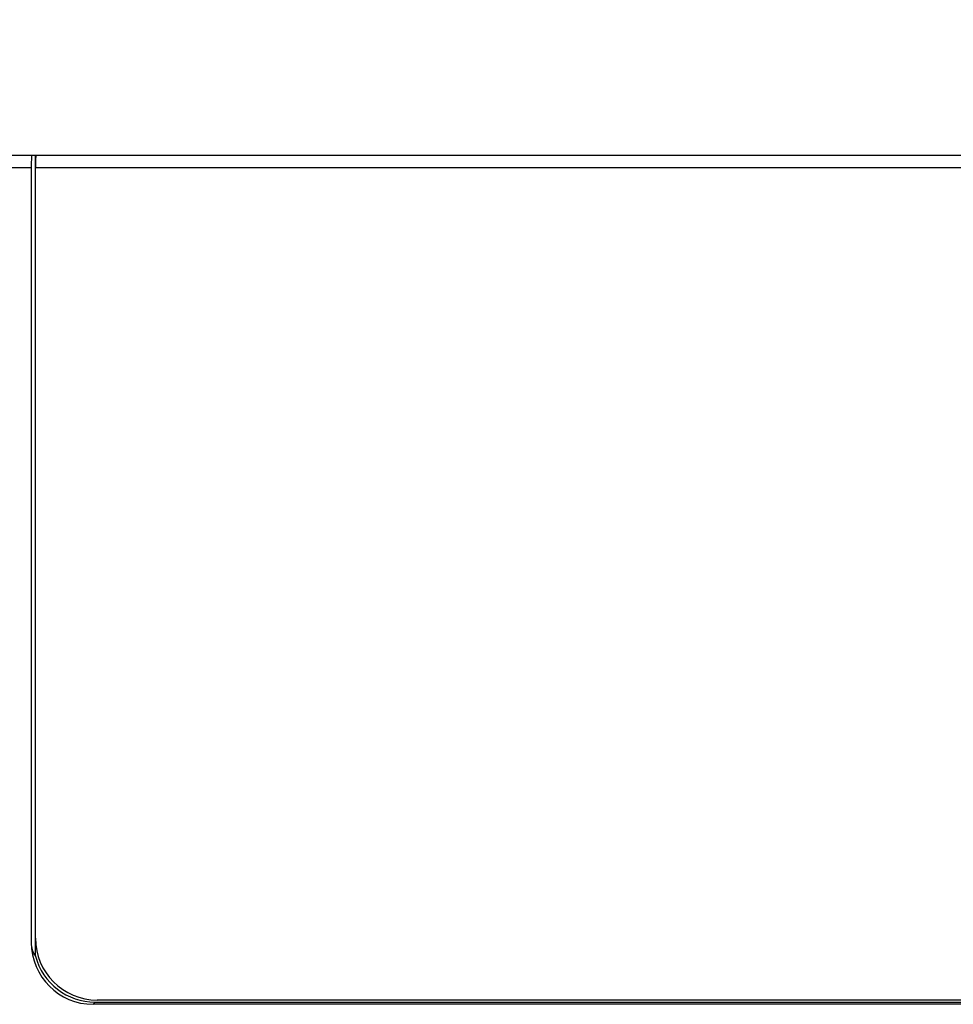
# Model space of a CAD drawing. Header units: millimetres. Extents: x 0 to 1706, y 0 to 575.
# Tile 22 of 32: x 1069 to 1092, y 447 to 471. Entities that reach past the tile are written whole.
import ezdxf

# ---------------------------------------------------------------- set-up
doc = ezdxf.new("R2010")
doc.units = ezdxf.units.MM
doc.header["$LTSCALE"] = 30.734
doc.header["$PDMODE"] = 3
doc.header["$PDSIZE"] = 2
doc.layers.get('0').update_dxf_attribs({"linetype": 'CONTINUOUS'})
doc.layers.get('Defpoints').update_dxf_attribs({"linetype": 'CONTINUOUS'})
doc.layers.add('03___PRT_ALL_CURVES', color=7, linetype='CONTINUOUS')
doc.layers.add('标注', color=2, linetype='CONTINUOUS')
doc.styles.get("Standard").update_dxf_attribs({"font": 'txt', "width": 0.707})
doc.dimstyles.get("Standard").update_dxf_attribs({"dimtxt": 7, "dimasz": 4, "dimexe": 2, "dimexo": 0, "dimtad": 0, "dimtih": 1, "dimtoh": 1, "dimdec": 1, "dimdsep": 46, "dimtxsty": 'Standard', "dimcen": 0.09, "dimclrt": 256, "dimadec": 0, "dimazin": 2, "dimtp": 0.01, "dimtm": 0.01, "dimtfac": 1, "dimtdec": 1, "dimtofl": 0, "dimtmove": 0, "dimatfit": 3, "dimfxl": 0, "dimtolj": 1, "dimarcsym": 0})

# ---------------------------------------------------------------- blocks, each defined once
blk = doc.blocks.new('*D90')
at = {"layer": 'Defpoints', "color": 0}
for p in [(1112.871, 476.281), (1067.371, 467.388), (1112.871, 467.388)]:
    blk.add_point(p, dxfattribs=at)
at = {"layer": '标注', "color": 0, "lineweight": -2}
for p, q in [((1067.371, 467.388), (1067.371, 478.281)), ((1112.871, 467.388), (1112.871, 478.281)), ((1071.371, 476.281), (1082.073, 476.281)), ((1108.871, 476.281), (1098.17, 476.281))]:
    blk.add_line(p, q, dxfattribs=at)
at = {"layer": '标注', "color": 0}
for points in [[(1071.371, 476.948), (1071.371, 475.615), (1067.371, 476.281)], [(1108.871, 475.615), (1108.871, 476.948), (1112.871, 476.281)]]:
    blk.add_solid(points, dxfattribs=at)
at = {"layer": '标注', "insert": (1090.121, 476.281), "char_height": 7, "attachment_point": 5}
blk.add_mtext('\\A1;45.5', dxfattribs=at)

msp = doc.modelspace()

# ---------------------------------------------------------------- linework, layer by layer
at = {"linetype": 'Continuous'}
for p, q in [((1067.671, 467.688), (1112.571, 467.688)), ((1069.371, 467.38), (1069.371, 467.688)), ((1105.356, 467.68), (1069.386, 467.68)), ((1067.371, 467.388), (1069.269, 467.388)), ((1069.269, 467.388), (1069.269, 448.584)), ((1069.371, 448.688), (1069.371, 467.38)), ((1105.371, 467.38), (1069.371, 467.38)), ((1069.371, 448.253), (1069.371, 448.688)), ((1070.768, 447.085), (1070.82, 447.137)), ((1103.975, 447.085), (1070.768, 447.085)), ((1070.82, 447.137), (1103.922, 447.137)), ((1103.871, 447.188), (1070.871, 447.188))]:
    msp.add_line(p, q, dxfattribs=at)
msp.add_arc((1070.871, 448.688), 1.5, 180, 270, dxfattribs=at)
for centre, major_axis, ratio, start_param, end_param in [((1069.284, 467.388), (0, 0.3), 0.051186, 0, 1.570796), ((1069.386, 467.38), (0, 0.3), 0.05, 0, 1.570796), ((1072.341, 450.157), (2.993, 1.87), 0.370047, 2.914361, 3.173238), ((1070.769, 448.585), (1.061, 1.061), 0.999315, -3.926648, -2.356537), ((1070.821, 448.638), (1.061, 1.061), 0.999315, 2.615414, 3.926648)]:
    msp.add_ellipse(centre, major_axis=major_axis, ratio=ratio, start_param=start_param, end_param=end_param, dxfattribs=at)
at = {"layer": '03___PRT_ALL_CURVES', "linetype": 'Continuous'}
for p, q in [((1067.671, 467.688), (1112.571, 467.688)), ((1069.371, 448.688), (1069.371, 467.38)), ((1103.871, 447.188), (1070.871, 447.188))]:
    msp.add_line(p, q, dxfattribs=at)
msp.add_arc((1070.871, 448.688), 1.5, 180, 270, dxfattribs=at)
msp.add_ellipse((1069.386, 467.38), major_axis=(0, 0.3), ratio=0.05, start_param=0, end_param=1.570796, dxfattribs=at)

# ---------------------------------------------------------------- dimensions: what is measured, and where the dimension line sits
at = {"layer": '标注'}
dim = msp.add_linear_dim(base=(1112.871, 476.281), p1=(1067.371, 467.388), p2=(1112.871, 467.388), dimstyle='Standard', override={"dimtxsty": 'Standard'}, dxfattribs=at)
dim.commit()
dim.dimension.update_dxf_attribs({"geometry": '*D90', "text_midpoint": (1090.121, 476.281)})

doc.saveas('drawing.dxf')
